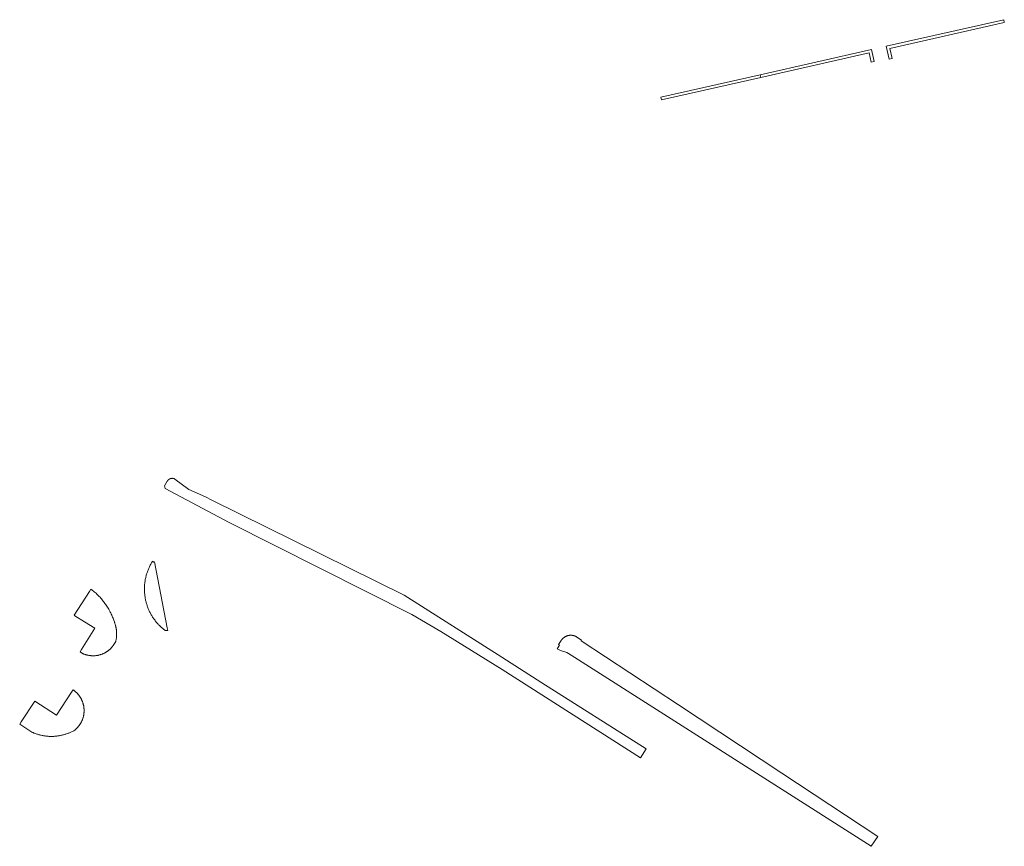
# Model space of a CAD drawing. Extents: x 211930 to 222589, y 569015 to 577578.
# Tile 73 of 95: x 220867 to 221042, y 576442 to 576588. Entities that reach past the tile are written whole.
import ezdxf

# ---------------------------------------------------------------- set-up
doc = ezdxf.new("R2010")
doc.units = 0
doc.layers.add('016 Alles planjaar 2023', color=72, linetype='Continuous', lineweight=20, true_color=0x1e90ff)

msp = doc.modelspace()

# ---------------------------------------------------------------- hatches: boundary and pattern name
at = {"layer": '016 Alles planjaar 2023', "true_color": 0x1e90ff}
h = msp.add_hatch(dxfattribs=at)
h.set_pattern_fill('DQ_CLEAR', color=72, style=0)
h.set_pattern_definition([])
h.paths.add_polyline_path([(221021.37, 576583.41), (221041.65, 576587.98), (221041.55, 576588.47), (221020.77, 576583.79), (221021.29, 576581.48), (221021.78, 576581.59), (221021.37, 576583.41)])
h = msp.add_hatch(dxfattribs=at)
h.set_pattern_fill('DQ_CLEAR', color=72, style=0)
h.set_pattern_definition([])
h.paths.add_polyline_path([(221017.74, 576582.59), (221018.11, 576580.95), (221018.6, 576581.06), (221018.12, 576583.19), (220998.42, 576578.75), (220998.54, 576578.27), (221017.74, 576582.59)])
h = msp.add_hatch(dxfattribs=at)
h.set_pattern_fill('DQ_CLEAR', color=72, style=0)
h.set_pattern_definition([])
h.paths.add_polyline_path([(220980.97, 576574.31), (220998.54, 576578.27), (220998.42, 576578.75), (220980.86, 576574.8), (220980.97, 576574.31)])
h = msp.add_hatch(dxfattribs=at)
h.set_pattern_fill('DQ_CLEAR', color=72, style=0)
h.set_pattern_definition([])
h.paths.add_polyline_path([(220977.26, 576457.93), (220978.26, 576459.49), (220959.82, 576471.2), (220952.74, 576475.69), (220935.43, 576486.68), (220901.43, 576503.46), (220900.27, 576504.07), (220897.37, 576505.4), (220894.88, 576507.22), (220894.86, 576507.23), (220894.85, 576507.24), (220894.83, 576507.25), (220894.82, 576507.25), (220894.8, 576507.26), (220894.79, 576507.27), (220894.77, 576507.27), (220894.76, 576507.28), (220894.74, 576507.29), (220894.73, 576507.29), (220894.71, 576507.3), (220894.7, 576507.3), (220894.68, 576507.31), (220894.66, 576507.31), (220894.65, 576507.31), (220894.63, 576507.32), (220894.62, 576507.32), (220894.6, 576507.33), (220894.58, 576507.33), (220894.57, 576507.33), (220894.55, 576507.33), (220894.53, 576507.34), (220894.52, 576507.34), (220894.5, 576507.34), (220894.49, 576507.34), (220894.47, 576507.34), (220894.45, 576507.34), (220894.44, 576507.35), (220894.42, 576507.35), (220894.4, 576507.35), (220894.39, 576507.35), (220894.37, 576507.35), (220894.35, 576507.35), (220894.34, 576507.34), (220894.32, 576507.34), (220894.3, 576507.34), (220894.29, 576507.34), (220894.27, 576507.34), (220894.25, 576507.34), (220894.24, 576507.33), (220894.22, 576507.33), (220894.2, 576507.33), (220894.19, 576507.32), (220894.17, 576507.32), (220894.16, 576507.32), (220894.14, 576507.31), (220894.12, 576507.31), (220894.11, 576507.3), (220894.09, 576507.3), (220894.08, 576507.29), (220894.06, 576507.29), (220894.05, 576507.28), (220894.03, 576507.28), (220894.01, 576507.27), (220894, 576507.26), (220893.98, 576507.26), (220893.97, 576507.25), (220893.95, 576507.24), (220893.94, 576507.23), (220893.93, 576507.23), (220893.91, 576507.22), (220893.9, 576507.21), (220893.88, 576507.2), (220893.87, 576507.19), (220893.85, 576507.18), (220893.84, 576507.17), (220893.83, 576507.16), (220893.81, 576507.16), (220893.8, 576507.15), (220893.79, 576507.14), (220893.77, 576507.13), (220893.76, 576507.11), (220893.75, 576507.1), (220893.74, 576507.09), (220893.72, 576507.08), (220893.71, 576507.07), (220893.7, 576507.06), (220893.69, 576507.05), (220893.68, 576507.04), (220893.66, 576507.02), (220893.65, 576507.01), (220893.64, 576507), (220893.63, 576506.99), (220893.62, 576506.97), (220893.61, 576506.96), (220893.6, 576506.95), (220893.59, 576506.93), (220893.58, 576506.92), (220893.57, 576506.91), (220893.56, 576506.89), (220893.55, 576506.88), (220893.55, 576506.86), (220893.54, 576506.85), (220893.53, 576506.84), (220893.52, 576506.82), (220893.04, 576506), (220893.17, 576505.57), (220904.5, 576499.55), (220936.81, 576483.25), (220941.95, 576480.28), (220952.82, 576473.51), (220977.26, 576457.93)])
h = msp.add_hatch(dxfattribs=at)
h.set_pattern_fill('DQ_CLEAR', color=72, style=0)
h.set_pattern_definition([])
h.paths.add_polyline_path([(220893.15, 576480.43), (220893.61, 576480.42), (220893.51, 576480.91), (220891.27, 576492.56), (220891.15, 576492.54), (220890.92, 576492.69), (220890.84, 576492.55), (220890.76, 576492.42), (220890.68, 576492.28), (220890.6, 576492.14), (220890.53, 576492), (220890.45, 576491.86), (220890.38, 576491.71), (220890.32, 576491.57), (220890.25, 576491.42), (220890.19, 576491.28), (220890.13, 576491.13), (220890.07, 576490.98), (220890.02, 576490.83), (220889.97, 576490.68), (220889.92, 576490.53), (220889.87, 576490.38), (220889.82, 576490.22), (220889.78, 576490.07), (220889.74, 576489.92), (220889.71, 576489.76), (220889.68, 576489.61), (220889.64, 576489.45), (220889.62, 576489.29), (220889.59, 576489.13), (220889.57, 576488.98), (220889.55, 576488.82), (220889.52, 576488.54), (220889.49, 576488.1), (220889.49, 576487.95), (220889.49, 576487.79), (220889.49, 576487.64), (220889.49, 576487.48), (220889.5, 576487.33), (220889.51, 576487.17), (220889.52, 576487.02), (220889.53, 576486.86), (220889.55, 576486.71), (220889.57, 576486.56), (220889.59, 576486.4), (220889.61, 576486.25), (220889.64, 576486.1), (220889.67, 576485.95), (220889.7, 576485.79), (220889.74, 576485.64), (220889.77, 576485.49), (220889.81, 576485.34), (220889.85, 576485.19), (220889.9, 576485.04), (220889.95, 576484.9), (220890, 576484.75), (220890.05, 576484.6), (220890.1, 576484.46), (220890.16, 576484.31), (220890.22, 576484.17), (220890.28, 576484.03), (220890.35, 576483.89), (220890.41, 576483.75), (220890.48, 576483.61), (220890.55, 576483.47), (220890.63, 576483.33), (220890.7, 576483.2), (220890.78, 576483.07), (220890.86, 576482.93), (220890.94, 576482.8), (220891.03, 576482.67), (220891.12, 576482.54), (220891.2, 576482.42), (220891.3, 576482.29), (220891.39, 576482.17), (220891.49, 576482.05), (220891.58, 576481.93), (220891.68, 576481.81), (220891.78, 576481.69), (220891.89, 576481.57), (220891.99, 576481.46), (220892.1, 576481.35), (220892.21, 576481.24), (220892.32, 576481.13), (220892.43, 576481.02), (220892.55, 576480.92), (220892.67, 576480.82), (220892.78, 576480.72), (220892.9, 576480.62), (220893.03, 576480.52), (220893.15, 576480.43)])
h = msp.add_hatch(dxfattribs=at)
h.set_pattern_fill('DQ_CLEAR', color=72, style=0)
h.set_pattern_definition([])
h.paths.add_polyline_path([(220884.43, 576478.57), (220884.45, 576478.67), (220884.47, 576478.77), (220884.49, 576478.87), (220884.5, 576478.97), (220884.52, 576479.07), (220884.53, 576479.17), (220884.54, 576479.27), (220884.55, 576479.37), (220884.56, 576479.47), (220884.56, 576479.58), (220884.56, 576479.68), (220884.57, 576479.78), (220884.57, 576479.88), (220884.56, 576479.98), (220884.56, 576480.08), (220884.56, 576480.18), (220884.55, 576480.29), (220884.54, 576480.39), (220884.53, 576480.49), (220884.52, 576480.59), (220884.5, 576480.69), (220884.49, 576480.79), (220884.47, 576480.89), (220884.45, 576480.99), (220884.43, 576481.09), (220884.41, 576481.19), (220884.39, 576481.28), (220884.36, 576481.38), (220884.33, 576481.48), (220884.3, 576481.58), (220884.27, 576481.67), (220884.24, 576481.77), (220884.21, 576481.87), (220884.17, 576481.96), (220884.07, 576482.24), (220884, 576482.43), (220883.93, 576482.62), (220883.86, 576482.8), (220883.78, 576482.98), (220883.7, 576483.17), (220883.62, 576483.35), (220883.53, 576483.53), (220883.44, 576483.7), (220883.35, 576483.88), (220883.26, 576484.06), (220883.16, 576484.23), (220883.06, 576484.4), (220882.95, 576484.57), (220882.84, 576484.74), (220882.74, 576484.9), (220882.62, 576485.07), (220882.51, 576485.23), (220882.39, 576485.39), (220882.27, 576485.55), (220882.15, 576485.7), (220882.02, 576485.86), (220881.89, 576486.01), (220881.76, 576486.16), (220881.63, 576486.31), (220881.49, 576486.45), (220881.35, 576486.59), (220881.21, 576486.73), (220881.07, 576486.87), (220880.92, 576487.01), (220880.77, 576487.14), (220880.62, 576487.27), (220880.47, 576487.4), (220880.32, 576487.52), (220880.16, 576487.65), (220880, 576487.77), (220879.74, 576487.34), (220877.07, 576483.16), (220877.15, 576483.04), (220878.91, 576481.95), (220880.72, 576480.84), (220878.36, 576477.07), (220878.09, 576476.65), (220878.51, 576476.38), (220878.58, 576476.35), (220878.65, 576476.32), (220878.71, 576476.29), (220878.78, 576476.27), (220878.85, 576476.24), (220878.92, 576476.21), (220878.99, 576476.19), (220879.06, 576476.17), (220879.13, 576476.15), (220879.2, 576476.12), (220879.27, 576476.11), (220879.34, 576476.09), (220879.41, 576476.07), (220879.48, 576476.05), (220879.55, 576476.04), (220879.63, 576476.03), (220879.7, 576476.01), (220879.77, 576476), (220879.84, 576475.99), (220879.92, 576475.98), (220879.99, 576475.98), (220880.06, 576475.97), (220880.14, 576475.97), (220880.21, 576475.96), (220880.28, 576475.96), (220880.36, 576475.96), (220880.43, 576475.96), (220880.5, 576475.96), (220880.57, 576475.96), (220880.65, 576475.96), (220880.72, 576475.97), (220880.79, 576475.97), (220880.87, 576475.98), (220880.94, 576475.99), (220881.01, 576476), (220881.08, 576476.01), (220881.16, 576476.02), (220881.23, 576476.03), (220881.3, 576476.05), (220881.37, 576476.06), (220881.44, 576476.08), (220881.51, 576476.1), (220881.59, 576476.12), (220881.66, 576476.14), (220881.73, 576476.16), (220881.8, 576476.18), (220881.86, 576476.21), (220881.93, 576476.23), (220882, 576476.26), (220882.07, 576476.28), (220882.14, 576476.31), (220882.2, 576476.34), (220882.27, 576476.37), (220882.34, 576476.4), (220882.4, 576476.44), (220882.47, 576476.47), (220882.53, 576476.5), (220882.6, 576476.54), (220882.66, 576476.58), (220882.72, 576476.62), (220882.78, 576476.65), (220882.85, 576476.69), (220882.91, 576476.74), (220882.97, 576476.78), (220883.03, 576476.82), (220883.08, 576476.86), (220883.14, 576476.91), (220883.2, 576476.96), (220883.26, 576477), (220883.31, 576477.05), (220883.37, 576477.1), (220883.42, 576477.15), (220883.47, 576477.2), (220883.52, 576477.25), (220883.58, 576477.3), (220883.63, 576477.36), (220883.68, 576477.41), (220883.72, 576477.46), (220883.77, 576477.52), (220883.82, 576477.58), (220883.86, 576477.63), (220883.91, 576477.69), (220883.95, 576477.75), (220884, 576477.81), (220884.04, 576477.87), (220884.08, 576477.93), (220884.12, 576477.99), (220884.16, 576478.05), (220884.2, 576478.12), (220884.23, 576478.18), (220884.27, 576478.24), (220884.3, 576478.31), (220884.34, 576478.37), (220884.37, 576478.44), (220884.4, 576478.5), (220884.43, 576478.57)])
h = msp.add_hatch(dxfattribs=at)
h.set_pattern_fill('DQ_CLEAR', color=72, style=0)
h.set_pattern_definition([])
h.paths.add_polyline_path([(221019.29, 576444.02), (221002.28, 576455.2), (220983.99, 576467.26), (220966.77, 576478.61), (220966.84, 576478.73), (220966, 576479.28), (220965.97, 576479.3), (220965.94, 576479.32), (220965.92, 576479.33), (220965.89, 576479.35), (220965.86, 576479.36), (220965.83, 576479.38), (220965.8, 576479.39), (220965.77, 576479.41), (220965.74, 576479.42), (220965.71, 576479.43), (220965.68, 576479.45), (220965.64, 576479.46), (220965.61, 576479.47), (220965.58, 576479.48), (220965.55, 576479.49), (220965.52, 576479.5), (220965.49, 576479.51), (220965.45, 576479.52), (220965.42, 576479.53), (220965.39, 576479.54), (220965.36, 576479.54), (220965.32, 576479.55), (220965.29, 576479.56), (220965.26, 576479.56), (220965.23, 576479.57), (220965.19, 576479.57), (220965.16, 576479.58), (220965.13, 576479.58), (220965.09, 576479.58), (220965.06, 576479.59), (220965.03, 576479.59), (220964.99, 576479.59), (220964.96, 576479.59), (220964.93, 576479.59), (220964.89, 576479.59), (220964.86, 576479.59), (220964.83, 576479.59), (220964.79, 576479.58), (220964.76, 576479.58), (220964.73, 576479.58), (220964.69, 576479.58), (220964.66, 576479.57), (220964.63, 576479.57), (220964.6, 576479.56), (220964.56, 576479.56), (220964.53, 576479.55), (220964.5, 576479.54), (220964.46, 576479.53), (220964.43, 576479.53), (220964.4, 576479.52), (220964.37, 576479.51), (220964.34, 576479.5), (220964.3, 576479.49), (220964.27, 576479.48), (220964.24, 576479.47), (220964.21, 576479.46), (220964.18, 576479.44), (220964.15, 576479.43), (220964.12, 576479.42), (220964.09, 576479.4), (220964.06, 576479.39), (220964.03, 576479.38), (220964, 576479.36), (220963.97, 576479.34), (220963.94, 576479.33), (220963.91, 576479.31), (220963.88, 576479.29), (220963.85, 576479.28), (220963.83, 576479.26), (220963.8, 576479.24), (220963.77, 576479.22), (220963.74, 576479.2), (220963.72, 576479.18), (220963.69, 576479.16), (220963.66, 576479.14), (220963.64, 576479.12), (220963.61, 576479.1), (220963.59, 576479.08), (220963.56, 576479.05), (220963.54, 576479.03), (220963.52, 576479.01), (220963.49, 576478.98), (220963.47, 576478.96), (220963.45, 576478.94), (220963.42, 576478.91), (220963.4, 576478.89), (220963.38, 576478.86), (220963.36, 576478.83), (220963.34, 576478.81), (220963.32, 576478.78), (220963.3, 576478.75), (220963.28, 576478.73), (220963.26, 576478.7), (220963.24, 576478.67), (220962.79, 576477.96), (220962.96, 576477.86), (220962.53, 576477.19), (220962.89, 576476.99), (220963.27, 576476.85), (220963.9, 576476.66), (220964.22, 576476.54), (220964.56, 576476.35), (220965.03, 576476.05), (221018.09, 576442.26), (221019.29, 576444.02)])
h = msp.add_hatch(dxfattribs=at)
h.set_pattern_fill('DQ_CLEAR', color=72, style=0)
h.set_pattern_definition([])
h.paths.add_polyline_path([(220873.93, 576465.46), (220870.1, 576467.96), (220867.69, 576464.27), (220867.41, 576463.85), (220869.54, 576462.47), (220869.67, 576462.41), (220869.79, 576462.36), (220869.92, 576462.3), (220870.05, 576462.25), (220870.18, 576462.2), (220870.31, 576462.16), (220870.44, 576462.11), (220870.57, 576462.07), (220870.7, 576462.03), (220870.83, 576461.99), (220870.97, 576461.96), (220871.1, 576461.93), (220871.23, 576461.89), (220871.37, 576461.87), (220871.5, 576461.84), (220871.64, 576461.81), (220871.78, 576461.79), (220871.91, 576461.77), (220872.05, 576461.76), (220872.19, 576461.74), (220872.32, 576461.73), (220872.46, 576461.72), (220872.6, 576461.71), (220872.74, 576461.7), (220872.88, 576461.7), (220873.01, 576461.7), (220873.15, 576461.7), (220873.29, 576461.7), (220873.43, 576461.71), (220873.56, 576461.72), (220873.7, 576461.73), (220873.84, 576461.74), (220873.98, 576461.75), (220874.11, 576461.77), (220874.25, 576461.79), (220874.39, 576461.81), (220874.52, 576461.84), (220874.66, 576461.86), (220874.79, 576461.89), (220874.93, 576461.92), (220875.06, 576461.95), (220875.19, 576461.99), (220875.33, 576462.03), (220875.46, 576462.07), (220875.59, 576462.11), (220875.72, 576462.15), (220875.85, 576462.2), (220875.98, 576462.25), (220876.11, 576462.3), (220876.24, 576462.35), (220876.36, 576462.4), (220876.49, 576462.46), (220876.61, 576462.52), (220876.74, 576462.58), (220876.86, 576462.64), (220876.98, 576462.71), (220877.16, 576462.82), (220877.22, 576462.87), (220877.27, 576462.92), (220877.33, 576462.96), (220877.38, 576463.01), (220877.43, 576463.06), (220877.49, 576463.11), (220877.54, 576463.17), (220877.59, 576463.22), (220877.64, 576463.27), (220877.69, 576463.33), (220877.74, 576463.38), (220877.79, 576463.44), (220877.83, 576463.5), (220877.88, 576463.55), (220877.92, 576463.61), (220877.97, 576463.67), (220878.01, 576463.73), (220878.05, 576463.79), (220878.09, 576463.85), (220878.13, 576463.91), (220878.17, 576463.98), (220878.21, 576464.04), (220878.24, 576464.1), (220878.28, 576464.17), (220878.31, 576464.23), (220878.35, 576464.3), (220878.38, 576464.36), (220878.41, 576464.43), (220878.44, 576464.5), (220878.47, 576464.56), (220878.5, 576464.63), (220878.52, 576464.7), (220878.55, 576464.77), (220878.57, 576464.84), (220878.6, 576464.91), (220878.62, 576464.98), (220878.64, 576465.05), (220878.66, 576465.12), (220878.68, 576465.19), (220878.69, 576465.26), (220878.71, 576465.33), (220878.72, 576465.4), (220878.74, 576465.48), (220878.75, 576465.55), (220878.76, 576465.62), (220878.77, 576465.69), (220878.78, 576465.77), (220878.79, 576465.84), (220878.8, 576465.91), (220878.8, 576465.98), (220878.81, 576466.06), (220878.81, 576466.13), (220878.81, 576466.2), (220878.81, 576466.28), (220878.81, 576466.35), (220878.81, 576466.42), (220878.8, 576466.5), (220878.8, 576466.57), (220878.79, 576466.64), (220878.79, 576466.72), (220878.78, 576466.79), (220878.77, 576466.86), (220878.76, 576466.94), (220878.75, 576467.01), (220878.74, 576467.08), (220878.72, 576467.15), (220878.71, 576467.22), (220878.69, 576467.29), (220878.67, 576467.37), (220878.65, 576467.44), (220878.63, 576467.51), (220878.61, 576467.58), (220878.59, 576467.65), (220878.57, 576467.72), (220878.54, 576467.79), (220878.52, 576467.86), (220878.49, 576467.92), (220878.46, 576467.99), (220878.43, 576468.06), (220878.4, 576468.13), (220878.37, 576468.19), (220878.34, 576468.26), (220878.31, 576468.32), (220878.27, 576468.39), (220878.24, 576468.45), (220878.2, 576468.52), (220878.16, 576468.58), (220878.12, 576468.64), (220878.08, 576468.7), (220878.04, 576468.76), (220878, 576468.82), (220877.96, 576468.88), (220877.91, 576468.94), (220877.87, 576469), (220877.82, 576469.06), (220877.78, 576469.11), (220877.73, 576469.17), (220877.68, 576469.22), (220877.63, 576469.28), (220877.58, 576469.33), (220877.53, 576469.38), (220877.48, 576469.44), (220877.42, 576469.49), (220877.37, 576469.54), (220877.32, 576469.59), (220877.26, 576469.63), (220877.2, 576469.68), (220877.15, 576469.73), (220877.09, 576469.77), (220877.03, 576469.82), (220876.97, 576469.86), (220876.91, 576469.9), (220876.85, 576469.94), (220876.58, 576469.53), (220873.93, 576465.46)])

# ---------------------------------------------------------------- linework, layer by layer
at = {"layer": '016 Alles planjaar 2023', "color": 14, "true_color": 0x004000}
for points in [[(221021.37, 576583.41), (221041.65, 576587.98), (221041.55, 576588.47), (221020.77, 576583.79), (221021.29, 576581.48), (221021.78, 576581.59), (221021.37, 576583.41)], [(221017.74, 576582.59), (221018.11, 576580.95), (221018.6, 576581.06), (221018.12, 576583.19), (220998.42, 576578.75), (220998.54, 576578.27), (221017.74, 576582.59)], [(220980.97, 576574.31), (220998.54, 576578.27), (220998.42, 576578.75), (220980.86, 576574.8), (220980.97, 576574.31)], [(220977.26, 576457.93), (220978.26, 576459.49), (220959.82, 576471.2), (220952.74, 576475.69), (220935.43, 576486.68), (220901.43, 576503.46), (220900.27, 576504.07), (220897.37, 576505.4), (220894.88, 576507.22), (220894.86, 576507.23), (220894.85, 576507.24), (220894.83, 576507.25), (220894.82, 576507.25), (220894.8, 576507.26), (220894.79, 576507.27), (220894.77, 576507.27), (220894.76, 576507.28), (220894.74, 576507.29), (220894.73, 576507.29), (220894.71, 576507.3), (220894.7, 576507.3), (220894.68, 576507.31), (220894.66, 576507.31), (220894.65, 576507.31), (220894.63, 576507.32), (220894.62, 576507.32), (220894.6, 576507.33), (220894.58, 576507.33), (220894.57, 576507.33), (220894.55, 576507.33), (220894.53, 576507.34), (220894.52, 576507.34), (220894.5, 576507.34), (220894.49, 576507.34), (220894.47, 576507.34), (220894.45, 576507.34), (220894.44, 576507.35), (220894.42, 576507.35), (220894.4, 576507.35), (220894.39, 576507.35), (220894.37, 576507.35), (220894.35, 576507.35), (220894.34, 576507.34), (220894.32, 576507.34), (220894.3, 576507.34), (220894.29, 576507.34), (220894.27, 576507.34), (220894.25, 576507.34), (220894.24, 576507.33), (220894.22, 576507.33), (220894.2, 576507.33), (220894.19, 576507.32), (220894.17, 576507.32), (220894.16, 576507.32), (220894.14, 576507.31), (220894.12, 576507.31), (220894.11, 576507.3), (220894.09, 576507.3), (220894.08, 576507.29), (220894.06, 576507.29), (220894.05, 576507.28), (220894.03, 576507.28), (220894.01, 576507.27), (220894, 576507.26), (220893.98, 576507.26), (220893.97, 576507.25), (220893.95, 576507.24), (220893.94, 576507.23), (220893.93, 576507.23), (220893.91, 576507.22), (220893.9, 576507.21), (220893.88, 576507.2), (220893.87, 576507.19), (220893.85, 576507.18), (220893.84, 576507.17), (220893.83, 576507.16), (220893.81, 576507.16), (220893.8, 576507.15), (220893.79, 576507.14), (220893.77, 576507.13), (220893.76, 576507.11), (220893.75, 576507.1), (220893.74, 576507.09), (220893.72, 576507.08), (220893.71, 576507.07), (220893.7, 576507.06), (220893.69, 576507.05), (220893.68, 576507.04), (220893.66, 576507.02), (220893.65, 576507.01), (220893.64, 576507), (220893.63, 576506.99), (220893.62, 576506.97), (220893.61, 576506.96), (220893.6, 576506.95), (220893.59, 576506.93), (220893.58, 576506.92), (220893.57, 576506.91), (220893.56, 576506.89), (220893.55, 576506.88), (220893.55, 576506.86), (220893.54, 576506.85), (220893.53, 576506.84), (220893.52, 576506.82), (220893.04, 576506), (220893.17, 576505.57), (220904.5, 576499.55), (220936.81, 576483.25), (220941.95, 576480.28), (220952.82, 576473.51), (220977.26, 576457.93)], [(220893.15, 576480.43), (220893.61, 576480.42), (220893.51, 576480.91), (220891.27, 576492.56), (220891.15, 576492.54), (220890.92, 576492.69), (220890.84, 576492.55), (220890.76, 576492.42), (220890.68, 576492.28), (220890.6, 576492.14), (220890.53, 576492), (220890.45, 576491.86), (220890.38, 576491.71), (220890.32, 576491.57), (220890.25, 576491.42), (220890.19, 576491.28), (220890.13, 576491.13), (220890.07, 576490.98), (220890.02, 576490.83), (220889.97, 576490.68), (220889.92, 576490.53), (220889.87, 576490.38), (220889.82, 576490.22), (220889.78, 576490.07), (220889.74, 576489.92), (220889.71, 576489.76), (220889.68, 576489.61), (220889.64, 576489.45), (220889.62, 576489.29), (220889.59, 576489.13), (220889.57, 576488.98), (220889.55, 576488.82), (220889.52, 576488.54), (220889.49, 576488.1), (220889.49, 576487.95), (220889.49, 576487.79), (220889.49, 576487.64), (220889.49, 576487.48), (220889.5, 576487.33), (220889.51, 576487.17), (220889.52, 576487.02), (220889.53, 576486.86), (220889.55, 576486.71), (220889.57, 576486.56), (220889.59, 576486.4), (220889.61, 576486.25), (220889.64, 576486.1), (220889.67, 576485.95), (220889.7, 576485.79), (220889.74, 576485.64), (220889.77, 576485.49), (220889.81, 576485.34), (220889.85, 576485.19), (220889.9, 576485.04), (220889.95, 576484.9), (220890, 576484.75), (220890.05, 576484.6), (220890.1, 576484.46), (220890.16, 576484.31), (220890.22, 576484.17), (220890.28, 576484.03), (220890.35, 576483.89), (220890.41, 576483.75), (220890.48, 576483.61), (220890.55, 576483.47), (220890.63, 576483.33), (220890.7, 576483.2), (220890.78, 576483.07), (220890.86, 576482.93), (220890.94, 576482.8), (220891.03, 576482.67), (220891.12, 576482.54), (220891.2, 576482.42), (220891.3, 576482.29), (220891.39, 576482.17), (220891.49, 576482.05), (220891.58, 576481.93), (220891.68, 576481.81), (220891.78, 576481.69), (220891.89, 576481.57), (220891.99, 576481.46), (220892.1, 576481.35), (220892.21, 576481.24), (220892.32, 576481.13), (220892.43, 576481.02), (220892.55, 576480.92), (220892.67, 576480.82), (220892.78, 576480.72), (220892.9, 576480.62), (220893.03, 576480.52), (220893.15, 576480.43)], [(220884.43, 576478.57), (220884.45, 576478.67), (220884.47, 576478.77), (220884.49, 576478.87), (220884.5, 576478.97), (220884.52, 576479.07), (220884.53, 576479.17), (220884.54, 576479.27), (220884.55, 576479.37), (220884.56, 576479.47), (220884.56, 576479.58), (220884.56, 576479.68), (220884.57, 576479.78), (220884.57, 576479.88), (220884.56, 576479.98), (220884.56, 576480.08), (220884.56, 576480.18), (220884.55, 576480.29), (220884.54, 576480.39), (220884.53, 576480.49), (220884.52, 576480.59), (220884.5, 576480.69), (220884.49, 576480.79), (220884.47, 576480.89), (220884.45, 576480.99), (220884.43, 576481.09), (220884.41, 576481.19), (220884.39, 576481.28), (220884.36, 576481.38), (220884.33, 576481.48), (220884.3, 576481.58), (220884.27, 576481.67), (220884.24, 576481.77), (220884.21, 576481.87), (220884.17, 576481.96), (220884.07, 576482.24), (220884, 576482.43), (220883.93, 576482.62), (220883.86, 576482.8), (220883.78, 576482.98), (220883.7, 576483.17), (220883.62, 576483.35), (220883.53, 576483.53), (220883.44, 576483.7), (220883.35, 576483.88), (220883.26, 576484.06), (220883.16, 576484.23), (220883.06, 576484.4), (220882.95, 576484.57), (220882.84, 576484.74), (220882.74, 576484.9), (220882.62, 576485.07), (220882.51, 576485.23), (220882.39, 576485.39), (220882.27, 576485.55), (220882.15, 576485.7), (220882.02, 576485.86), (220881.89, 576486.01), (220881.76, 576486.16), (220881.63, 576486.31), (220881.49, 576486.45), (220881.35, 576486.59), (220881.21, 576486.73), (220881.07, 576486.87), (220880.92, 576487.01), (220880.77, 576487.14), (220880.62, 576487.27), (220880.47, 576487.4), (220880.32, 576487.52), (220880.16, 576487.65), (220880, 576487.77), (220879.74, 576487.34), (220877.07, 576483.16), (220877.15, 576483.04), (220878.91, 576481.95), (220880.72, 576480.84), (220878.36, 576477.07), (220878.09, 576476.65), (220878.51, 576476.38), (220878.58, 576476.35), (220878.65, 576476.32), (220878.71, 576476.29), (220878.78, 576476.27), (220878.85, 576476.24), (220878.92, 576476.21), (220878.99, 576476.19), (220879.06, 576476.17), (220879.13, 576476.15), (220879.2, 576476.12), (220879.27, 576476.11), (220879.34, 576476.09), (220879.41, 576476.07), (220879.48, 576476.05), (220879.55, 576476.04), (220879.63, 576476.03), (220879.7, 576476.01), (220879.77, 576476), (220879.84, 576475.99), (220879.92, 576475.98), (220879.99, 576475.98), (220880.06, 576475.97), (220880.14, 576475.97), (220880.21, 576475.96), (220880.28, 576475.96), (220880.36, 576475.96), (220880.43, 576475.96), (220880.5, 576475.96), (220880.57, 576475.96), (220880.65, 576475.96), (220880.72, 576475.97), (220880.79, 576475.97), (220880.87, 576475.98), (220880.94, 576475.99), (220881.01, 576476), (220881.08, 576476.01), (220881.16, 576476.02), (220881.23, 576476.03), (220881.3, 576476.05), (220881.37, 576476.06), (220881.44, 576476.08), (220881.51, 576476.1), (220881.59, 576476.12), (220881.66, 576476.14), (220881.73, 576476.16), (220881.8, 576476.18), (220881.86, 576476.21), (220881.93, 576476.23), (220882, 576476.26), (220882.07, 576476.28), (220882.14, 576476.31), (220882.2, 576476.34), (220882.27, 576476.37), (220882.34, 576476.4), (220882.4, 576476.44), (220882.47, 576476.47), (220882.53, 576476.5), (220882.6, 576476.54), (220882.66, 576476.58), (220882.72, 576476.62), (220882.78, 576476.65), (220882.85, 576476.69), (220882.91, 576476.74), (220882.97, 576476.78), (220883.03, 576476.82), (220883.08, 576476.86), (220883.14, 576476.91), (220883.2, 576476.96), (220883.26, 576477), (220883.31, 576477.05), (220883.37, 576477.1), (220883.42, 576477.15), (220883.47, 576477.2), (220883.52, 576477.25), (220883.58, 576477.3), (220883.63, 576477.36), (220883.68, 576477.41), (220883.72, 576477.46), (220883.77, 576477.52), (220883.82, 576477.58), (220883.86, 576477.63), (220883.91, 576477.69), (220883.95, 576477.75), (220884, 576477.81), (220884.04, 576477.87), (220884.08, 576477.93), (220884.12, 576477.99), (220884.16, 576478.05), (220884.2, 576478.12), (220884.23, 576478.18), (220884.27, 576478.24), (220884.3, 576478.31), (220884.34, 576478.37), (220884.37, 576478.44), (220884.4, 576478.5), (220884.43, 576478.57)], [(221019.29, 576444.02), (221002.28, 576455.2), (220983.99, 576467.26), (220966.77, 576478.61), (220966.84, 576478.73), (220966, 576479.28), (220965.97, 576479.3), (220965.94, 576479.32), (220965.92, 576479.33), (220965.89, 576479.35), (220965.86, 576479.36), (220965.83, 576479.38), (220965.8, 576479.39), (220965.77, 576479.41), (220965.74, 576479.42), (220965.71, 576479.43), (220965.68, 576479.45), (220965.64, 576479.46), (220965.61, 576479.47), (220965.58, 576479.48), (220965.55, 576479.49), (220965.52, 576479.5), (220965.49, 576479.51), (220965.45, 576479.52), (220965.42, 576479.53), (220965.39, 576479.54), (220965.36, 576479.54), (220965.32, 576479.55), (220965.29, 576479.56), (220965.26, 576479.56), (220965.23, 576479.57), (220965.19, 576479.57), (220965.16, 576479.58), (220965.13, 576479.58), (220965.09, 576479.58), (220965.06, 576479.59), (220965.03, 576479.59), (220964.99, 576479.59), (220964.96, 576479.59), (220964.93, 576479.59), (220964.89, 576479.59), (220964.86, 576479.59), (220964.83, 576479.59), (220964.79, 576479.58), (220964.76, 576479.58), (220964.73, 576479.58), (220964.69, 576479.58), (220964.66, 576479.57), (220964.63, 576479.57), (220964.6, 576479.56), (220964.56, 576479.56), (220964.53, 576479.55), (220964.5, 576479.54), (220964.46, 576479.53), (220964.43, 576479.53), (220964.4, 576479.52), (220964.37, 576479.51), (220964.34, 576479.5), (220964.3, 576479.49), (220964.27, 576479.48), (220964.24, 576479.47), (220964.21, 576479.46), (220964.18, 576479.44), (220964.15, 576479.43), (220964.12, 576479.42), (220964.09, 576479.4), (220964.06, 576479.39), (220964.03, 576479.38), (220964, 576479.36), (220963.97, 576479.34), (220963.94, 576479.33), (220963.91, 576479.31), (220963.88, 576479.29), (220963.85, 576479.28), (220963.83, 576479.26), (220963.8, 576479.24), (220963.77, 576479.22), (220963.74, 576479.2), (220963.72, 576479.18), (220963.69, 576479.16), (220963.66, 576479.14), (220963.64, 576479.12), (220963.61, 576479.1), (220963.59, 576479.08), (220963.56, 576479.05), (220963.54, 576479.03), (220963.52, 576479.01), (220963.49, 576478.98), (220963.47, 576478.96), (220963.45, 576478.94), (220963.42, 576478.91), (220963.4, 576478.89), (220963.38, 576478.86), (220963.36, 576478.83), (220963.34, 576478.81), (220963.32, 576478.78), (220963.3, 576478.75), (220963.28, 576478.73), (220963.26, 576478.7), (220963.24, 576478.67), (220962.79, 576477.96), (220962.96, 576477.86), (220962.53, 576477.19), (220962.89, 576476.99), (220963.27, 576476.85), (220963.9, 576476.66), (220964.22, 576476.54), (220964.56, 576476.35), (220965.03, 576476.05), (221018.09, 576442.26), (221019.29, 576444.02)], [(220873.93, 576465.46), (220870.1, 576467.96), (220867.69, 576464.27), (220867.41, 576463.85), (220869.54, 576462.47), (220869.67, 576462.41), (220869.79, 576462.36), (220869.92, 576462.3), (220870.05, 576462.25), (220870.18, 576462.2), (220870.31, 576462.16), (220870.44, 576462.11), (220870.57, 576462.07), (220870.7, 576462.03), (220870.83, 576461.99), (220870.97, 576461.96), (220871.1, 576461.93), (220871.23, 576461.89), (220871.37, 576461.87), (220871.5, 576461.84), (220871.64, 576461.81), (220871.78, 576461.79), (220871.91, 576461.77), (220872.05, 576461.76), (220872.19, 576461.74), (220872.32, 576461.73), (220872.46, 576461.72), (220872.6, 576461.71), (220872.74, 576461.7), (220872.88, 576461.7), (220873.01, 576461.7), (220873.15, 576461.7), (220873.29, 576461.7), (220873.43, 576461.71), (220873.56, 576461.72), (220873.7, 576461.73), (220873.84, 576461.74), (220873.98, 576461.75), (220874.11, 576461.77), (220874.25, 576461.79), (220874.39, 576461.81), (220874.52, 576461.84), (220874.66, 576461.86), (220874.79, 576461.89), (220874.93, 576461.92), (220875.06, 576461.95), (220875.19, 576461.99), (220875.33, 576462.03), (220875.46, 576462.07), (220875.59, 576462.11), (220875.72, 576462.15), (220875.85, 576462.2), (220875.98, 576462.25), (220876.11, 576462.3), (220876.24, 576462.35), (220876.36, 576462.4), (220876.49, 576462.46), (220876.61, 576462.52), (220876.74, 576462.58), (220876.86, 576462.64), (220876.98, 576462.71), (220877.16, 576462.82), (220877.22, 576462.87), (220877.27, 576462.92), (220877.33, 576462.96), (220877.38, 576463.01), (220877.43, 576463.06), (220877.49, 576463.11), (220877.54, 576463.17), (220877.59, 576463.22), (220877.64, 576463.27), (220877.69, 576463.33), (220877.74, 576463.38), (220877.79, 576463.44), (220877.83, 576463.5), (220877.88, 576463.55), (220877.92, 576463.61), (220877.97, 576463.67), (220878.01, 576463.73), (220878.05, 576463.79), (220878.09, 576463.85), (220878.13, 576463.91), (220878.17, 576463.98), (220878.21, 576464.04), (220878.24, 576464.1), (220878.28, 576464.17), (220878.31, 576464.23), (220878.35, 576464.3), (220878.38, 576464.36), (220878.41, 576464.43), (220878.44, 576464.5), (220878.47, 576464.56), (220878.5, 576464.63), (220878.52, 576464.7), (220878.55, 576464.77), (220878.57, 576464.84), (220878.6, 576464.91), (220878.62, 576464.98), (220878.64, 576465.05), (220878.66, 576465.12), (220878.68, 576465.19), (220878.69, 576465.26), (220878.71, 576465.33), (220878.72, 576465.4), (220878.74, 576465.48), (220878.75, 576465.55), (220878.76, 576465.62), (220878.77, 576465.69), (220878.78, 576465.77), (220878.79, 576465.84), (220878.8, 576465.91), (220878.8, 576465.98), (220878.81, 576466.06), (220878.81, 576466.13), (220878.81, 576466.2), (220878.81, 576466.28), (220878.81, 576466.35), (220878.81, 576466.42), (220878.8, 576466.5), (220878.8, 576466.57), (220878.79, 576466.64), (220878.79, 576466.72), (220878.78, 576466.79), (220878.77, 576466.86), (220878.76, 576466.94), (220878.75, 576467.01), (220878.74, 576467.08), (220878.72, 576467.15), (220878.71, 576467.22), (220878.69, 576467.29), (220878.67, 576467.37), (220878.65, 576467.44), (220878.63, 576467.51), (220878.61, 576467.58), (220878.59, 576467.65), (220878.57, 576467.72), (220878.54, 576467.79), (220878.52, 576467.86), (220878.49, 576467.92), (220878.46, 576467.99), (220878.43, 576468.06), (220878.4, 576468.13), (220878.37, 576468.19), (220878.34, 576468.26), (220878.31, 576468.32), (220878.27, 576468.39), (220878.24, 576468.45), (220878.2, 576468.52), (220878.16, 576468.58), (220878.12, 576468.64), (220878.08, 576468.7), (220878.04, 576468.76), (220878, 576468.82), (220877.96, 576468.88), (220877.91, 576468.94), (220877.87, 576469), (220877.82, 576469.06), (220877.78, 576469.11), (220877.73, 576469.17), (220877.68, 576469.22), (220877.63, 576469.28), (220877.58, 576469.33), (220877.53, 576469.38), (220877.48, 576469.44), (220877.42, 576469.49), (220877.37, 576469.54), (220877.32, 576469.59), (220877.26, 576469.63), (220877.2, 576469.68), (220877.15, 576469.73), (220877.09, 576469.77), (220877.03, 576469.82), (220876.97, 576469.86), (220876.91, 576469.9), (220876.85, 576469.94), (220876.58, 576469.53), (220873.93, 576465.46)]]:
    msp.add_lwpolyline(points, close=True, dxfattribs=at)

doc.saveas('drawing.dxf')
